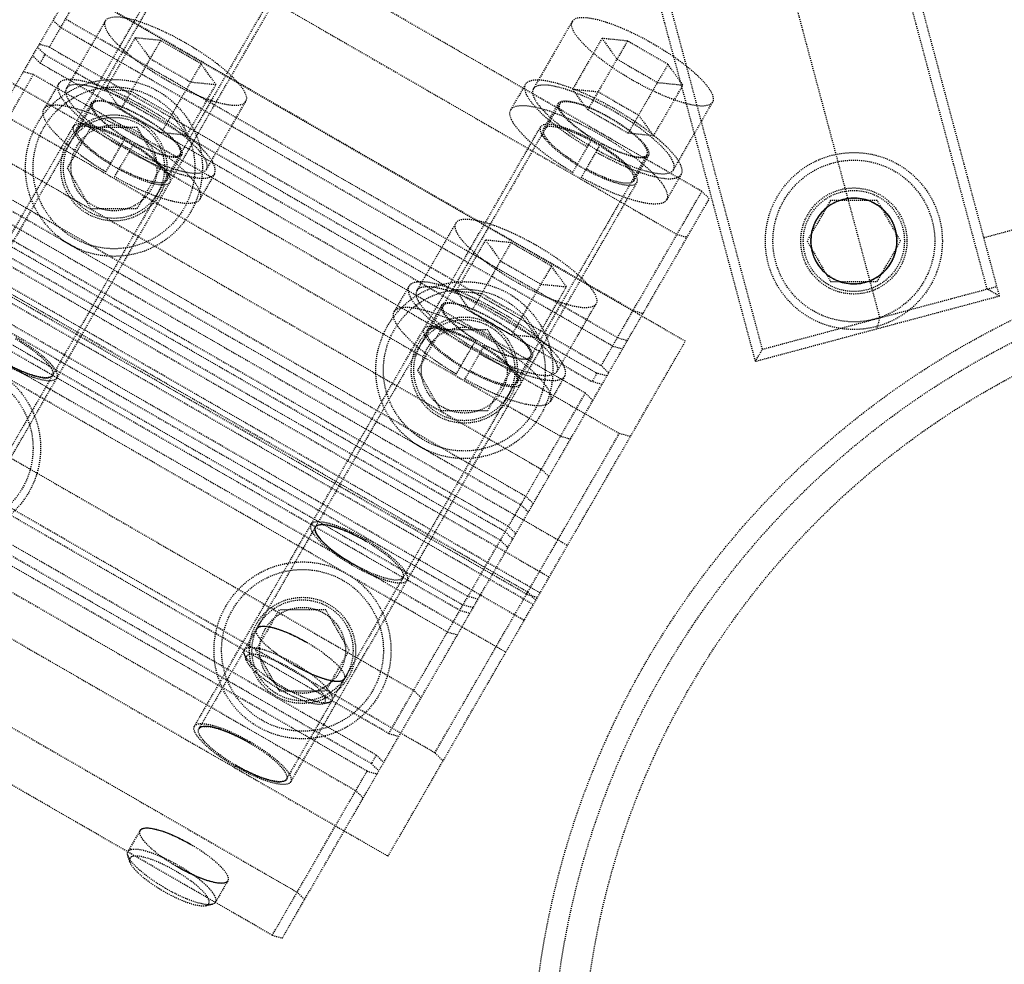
# Model space of a CAD drawing. Header units: millimetres. Extents: x -24622 to 2314, y -1603 to 2287.
# Tile 67 of 236: x -3150 to -3053, y 1707 to 1800. Entities that reach past the tile are written whole.
import ezdxf

# ---------------------------------------------------------------- set-up
doc = ezdxf.new("R2010")
doc.units = ezdxf.units.MM
doc.linetypes.add('HIDDEN', pattern=[0.2, 0.1, -0.1])
doc.layers.add('02___PRT_ALL_AXES', color=7, linetype='Continuous')
doc.layers.add('DEFAULT_2', color=8, linetype='HIDDEN')
doc.dimstyles.new('副本 22', dxfattribs={"dimtxt": 24, "dimasz": 12, "dimexe": 2.1, "dimexo": 2.7, "dimgap": 2, "dimtad": 0, "dimtxsty": 'Standard', "dimblk": 'OPEN30', "dimcen": 0, "dimclrd": 5, "dimclre": 3, "dimclrt": 256, "dimadec": 0, "dimazin": 2, "dimtm": 1e-09, "dimtfac": 0.6, "dimtofl": 0, "dimtmove": 0, "dimatfit": 3, "dimldrblk": 'OPEN30', "dimfxl": 0, "dimtolj": 1, "dimarcsym": 0})

# ---------------------------------------------------------------- blocks, each defined once
blk = doc.blocks.new('_Open30')
at = {"color": 0, "linetype": 'ByBlock', "lineweight": -2}
for p, q in [((-1, 0.2679), (0, 0)), ((0, 0), (-1, -0.2679)), ((0, 0), (-1, 0))]:
    blk.add_line(p, q, dxfattribs=at)
blk = doc.blocks.new('*D105')
at = {"color": 5, "linetype": 'ByBlock', "lineweight": -2}
blk.add_line((-3204.665, 1431.87), (-3197.633, 1441.594), dxfattribs=at)
at = {"layer": 'Defpoints', "color": 0, "linetype": 'ByBlock'}
for p in [(-2839.014, 1937.513), (-3190.602, 1451.318)]:
    blk.add_point(p, dxfattribs=at)
at = {"color": 5, "linetype": 'ByBlock', "lineweight": -2, "xscale": 12, "yscale": 12, "zscale": 12, "rotation": 54.12775650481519}
blk.add_blockref('_Open30', (-3190.602, 1451.318), dxfattribs=at)
at = {"linetype": 'ByBlock', "insert": (-3229.276, 1397.836), "char_height": 24, "attachment_point": 5, "rotation": 54.12776}
blk.add_mtext('\\A1;∅600', dxfattribs=at)

msp = doc.modelspace()

# ---------------------------------------------------------------- linework, layer by layer
at = {"color": 7, "linetype": 'Continuous'}
msp.add_arc((-3035.808, 1694.415), 279, 0, 180, dxfattribs=at)
for points, start_tangent, end_tangent in [([(-3068.99, 1782.648), (-3070.47, 1781.921), (-3071.568, 1780.673), (-3072.104, 1779.1), (-3071.995, 1777.443), (-3071.259, 1775.953), (-3070.009, 1774.859), (-3068.434, 1774.328), (-3066.79, 1774.438)], (-0.96297, -0.269608), (0.968667, 0.248364)), ([(-3066.79, 1774.438), (-3065.311, 1775.166), (-3064.213, 1776.413), (-3063.677, 1777.986), (-3063.785, 1779.644), (-3064.521, 1781.134), (-3065.772, 1782.227), (-3067.347, 1782.758), (-3068.99, 1782.648)], (0.96297, 0.269608), (-0.968667, -0.248364)), ([(-3152.092, 1766.632), (-3152.017, 1766.589), (-3150.48, 1765.803), (-3148.901, 1765.21), (-3147.74, 1765.013), (-3147.115, 1765.253)], (0.865124, -0.501557), (0.5, 0.866025)), ([(-3116.157, 1748.873), (-3116.232, 1748.917), (-3117.769, 1749.703), (-3119.348, 1750.296), (-3120.508, 1750.492), (-3121.134, 1750.253)], (-0.865124, 0.501557), (-0.5, -0.866025)), ([(-3121.134, 1750.253), (-3121.127, 1749.798), (-3120.7, 1749.132), (-3119.932, 1748.367), (-3118.764, 1747.464), (-3117.451, 1746.632)], (-0.5, -0.866025), (0.865124, -0.501557)), ([(-3126.929, 1740.215), (-3126.532, 1740.436), (-3125.742, 1740.4), (-3124.695, 1740.117), (-3123.33, 1739.557), (-3121.952, 1738.835)], (0.5, 0.866025), (0.866924, -0.498441)), ([(-3118.269, 1735.215), (-3118.667, 1734.993), (-3119.456, 1735.03), (-3120.503, 1735.313), (-3121.869, 1735.873), (-3123.246, 1736.594)], (-0.5, -0.866025), (-0.866924, 0.498441)), ([(-3127.674, 1728.925), (-3127.749, 1728.968), (-3129.287, 1729.754), (-3130.866, 1730.347), (-3132.026, 1730.544), (-3132.651, 1730.304)], (-0.865124, 0.501557), (-0.5, -0.866025)), ([(-3128.968, 1726.683), (-3128.893, 1726.64), (-3127.356, 1725.854), (-3125.777, 1725.261), (-3124.617, 1725.064), (-3123.991, 1725.304)], (0.865124, -0.501557), (0.5, 0.866025)), ([(-3138.447, 1720.266), (-3138.05, 1720.488), (-3137.26, 1720.451), (-3136.213, 1720.168), (-3134.847, 1719.608), (-3133.47, 1718.886)], (0.5, 0.866025), (0.866924, -0.498441)), ([(-3129.787, 1715.266), (-3130.184, 1715.044), (-3130.974, 1715.081), (-3132.021, 1715.364), (-3133.386, 1715.924), (-3134.764, 1716.645)], (-0.5, -0.866025), (-0.866924, 0.498441))]:
    msp.add_spline(points, degree=3, dxfattribs=dict(at, start_tangent=start_tangent, end_tangent=end_tangent))
at = {"layer": '02___PRT_ALL_AXES', "color": 7, "linetype": 'Continuous'}
for radius in [198, 195]:
    msp.add_circle((-3014.808, 1694.415), radius, dxfattribs=at)
at = {"layer": 'DEFAULT_2', "color": 8, "linetype": 'HIDDEN'}
for p, q in [((-3053.487, 1773.085), (-3069.534, 1832.973)), ((-3054.712, 1773.792), (-3070.241, 1831.748)), ((-3080.866, 1828.901), (-3065.337, 1770.945)), ((-3093.682, 1826.502), (-3077.635, 1766.615)), ((-3076.928, 1767.839), (-3092.457, 1825.795)), ((-3180.683, 1742.111), (-3138.471, 1815.224)), ((-3147.424, 1797.716), (-3137.475, 1814.948)), ((-3082.916, 1783.448), (-3137.475, 1814.948)), ((-3131.627, 1812.079), (-3167.292, 1750.304)), ((-3139.934, 1810.69), (-3085.375, 1779.19)), ((-3167.725, 1750.554), (-3133.509, 1809.819)), ((-3122.967, 1807.079), (-3158.632, 1745.304)), ((-3084.547, 1768.623), (-3149.499, 1806.123)), ((-3158.199, 1745.054), (-3123.982, 1804.319)), ((-3089.721, 1771.661), (-3144.281, 1803.161)), ((-3147.046, 1800.372), (-3146.309, 1799.648)), ((-3091.267, 1768.984), (-3145.826, 1800.484)), ((-3141.879, 1800.322), (-3145.742, 1793.63)), ((-3095.72, 1800.271), (-3099.584, 1793.579)), ((-3091.75, 1768.148), (-3146.309, 1799.648)), ((-3147.424, 1797.716), (-3148.42, 1797.992)), ((-3138.95, 1798.631), (-3141.848, 1793.612)), ((-3136.433, 1798.373), (-3140.366, 1791.561)), ((-3138.95, 1798.631), (-3137.468, 1796.58)), ((-3136.433, 1798.373), (-3138.95, 1798.631)), ((-3132.433, 1796.064), (-3136.433, 1798.373)), ((-3092.792, 1798.58), (-3095.69, 1793.561)), ((-3090.274, 1798.322), (-3094.207, 1791.51)), ((-3092.792, 1798.58), (-3091.31, 1796.529)), ((-3090.274, 1798.322), (-3092.792, 1798.58)), ((-3086.274, 1796.013), (-3090.274, 1798.322)), ((-3147.855, 1796.971), (-3148.591, 1797.695)), ((-3147.424, 1797.716), (-3092.865, 1766.216)), ((-3148.338, 1796.134), (-3149.074, 1796.859)), ((-3148.338, 1796.134), (-3147.855, 1796.971)), ((-3148.338, 1796.134), (-3093.778, 1764.634)), ((-3147.855, 1796.971), (-3093.295, 1765.471)), ((-3137.468, 1796.58), (-3133.468, 1794.271)), ((-3132.433, 1796.064), (-3136.366, 1789.252)), ((-3130.95, 1794.013), (-3132.433, 1796.064)), ((-3091.31, 1796.529), (-3087.31, 1794.22)), ((-3154.127, 1795.908), (-3091.08, 1759.508)), ((-3148.993, 1795), (-3149.988, 1795.276)), ((-3086.274, 1796.013), (-3090.207, 1789.2)), ((-3084.792, 1793.961), (-3086.274, 1796.013)), ((-3168.429, 1761.335), (-3148.993, 1795)), ((-3094.433, 1763.5), (-3148.993, 1795)), ((-3146.522, 1794.08), (-3147.971, 1791.57)), ((-3133.468, 1794.271), (-3130.95, 1794.013)), ((-3087.31, 1794.22), (-3084.792, 1793.961)), ((-3140.366, 1791.561), (-3141.848, 1793.612)), ((-3141.848, 1793.612), (-3139.331, 1793.354)), ((-3139.331, 1793.354), (-3135.331, 1791.045)), ((-3133.848, 1788.993), (-3130.95, 1794.013)), ((-3100.363, 1794.029), (-3101.812, 1791.519)), ((-3094.207, 1791.51), (-3095.69, 1793.561)), ((-3095.69, 1793.561), (-3093.172, 1793.303)), ((-3093.172, 1793.303), (-3089.172, 1790.994)), ((-3087.69, 1788.942), (-3084.792, 1793.961)), ((-3143.274, 1792.205), (-3144.723, 1789.695)), ((-3131.886, 1785.63), (-3128.022, 1792.322)), ((-3097.116, 1792.154), (-3098.565, 1789.644)), ((-3085.727, 1785.579), (-3081.864, 1792.271)), ((-3136.366, 1789.252), (-3140.366, 1791.561)), ((-3096.986, 1792.079), (-3132.651, 1730.304)), ((-3090.207, 1789.2), (-3094.207, 1791.51)), ((-3151.452, 1790.741), (-3096.892, 1759.241)), ((-3135.331, 1791.045), (-3133.848, 1788.993)), ((-3089.172, 1790.994), (-3087.69, 1788.942)), ((-3143.351, 1789.772), (-3145.66, 1785.772)), ((-3138.732, 1789.772), (-3143.351, 1789.772)), ((-3136.423, 1785.772), (-3138.732, 1789.772)), ((-3133.848, 1788.993), (-3136.366, 1789.252)), ((-3133.084, 1730.554), (-3098.868, 1789.819)), ((-3141.846, 1785.379), (-3139.91, 1788.731)), ((-3140.98, 1784.879), (-3139.044, 1788.231)), ((-3095.687, 1785.327), (-3093.752, 1788.68)), ((-3087.69, 1788.942), (-3090.207, 1789.2)), ((-3153.34, 1787.471), (-3098.78, 1755.971)), ((-3094.821, 1784.827), (-3092.886, 1788.18)), ((-3134.354, 1787.055), (-3135.803, 1784.545)), ((-3088.326, 1787.079), (-3123.991, 1725.304)), ((-3088.196, 1787.004), (-3089.644, 1784.494)), ((-3161.15, 1785.943), (-3096.198, 1748.443)), ((-3145.66, 1785.772), (-3143.351, 1781.772)), ((-3138.732, 1781.772), (-3136.423, 1785.772)), ((-3154.885, 1784.794), (-3100.325, 1753.294)), ((-3131.106, 1785.18), (-3132.555, 1782.67)), ((-3084.948, 1785.129), (-3086.397, 1782.619)), ((-3155.368, 1783.958), (-3100.808, 1752.458)), ((-3123.558, 1725.054), (-3089.341, 1784.319)), ((-3092.865, 1766.216), (-3082.916, 1783.448)), ((-3082.179, 1782.724), (-3082.916, 1783.448)), ((-3162.958, 1782.812), (-3098.006, 1745.312)), ((-3124.391, 1709.611), (-3082.179, 1782.724)), ((-3070.2, 1782.543), (-3072.509, 1778.543)), ((-3065.581, 1782.543), (-3070.2, 1782.543)), ((-3063.271, 1778.543), (-3065.581, 1782.543)), ((-3055.04, 1778.881), (-3039.585, 1783.022)), ((-3156.601, 1781.822), (-3102.041, 1750.322)), ((-3143.351, 1781.772), (-3138.732, 1781.772)), ((-3098.911, 1743.744), (-3163.863, 1781.244)), ((-3102.837, 1748.944), (-3157.396, 1780.444)), ((-3102.354, 1749.781), (-3156.913, 1781.281)), ((-3099.579, 1742.588), (-3164.531, 1780.088)), ((-3100.256, 1743.614), (-3163.303, 1780.014)), ((-3100.139, 1743.817), (-3163.185, 1780.217)), ((-3107.238, 1780.322), (-3111.101, 1773.63)), ((-3100.484, 1741.02), (-3165.436, 1778.52)), ((-3104.309, 1778.631), (-3107.207, 1773.612)), ((-3104.309, 1778.631), (-3102.827, 1776.58)), ((-3101.792, 1778.373), (-3104.309, 1778.631)), ((-3085.375, 1779.19), (-3084.379, 1778.914)), ((-3072.509, 1778.543), (-3070.2, 1774.543)), ((-3065.581, 1774.543), (-3063.271, 1778.543)), ((-3101.792, 1778.373), (-3105.725, 1771.561)), ((-3097.792, 1776.064), (-3101.792, 1778.373)), ((-3102.827, 1776.58), (-3098.827, 1774.271)), ((-3097.792, 1776.064), (-3101.725, 1769.252)), ((-3096.309, 1774.013), (-3097.792, 1776.064)), ((-3167.244, 1775.388), (-3102.292, 1737.888)), ((-3160.605, 1774.887), (-3106.045, 1743.387)), ((-3161.088, 1774.05), (-3106.528, 1742.55)), ((-3111.881, 1774.08), (-3113.33, 1771.57)), ((-3099.207, 1768.993), (-3096.309, 1774.013)), ((-3098.827, 1774.271), (-3096.309, 1774.013)), ((-3076.928, 1767.839), (-3053.746, 1774.051)), ((-3070.2, 1774.543), (-3065.581, 1774.543)), ((-3053.487, 1773.085), (-3054.712, 1773.792)), ((-3106.841, 1742.009), (-3161.401, 1773.509)), ((-3105.725, 1771.561), (-3107.207, 1773.612)), ((-3107.207, 1773.612), (-3104.69, 1773.354)), ((-3104.69, 1773.354), (-3100.69, 1771.045)), ((-3053.487, 1773.085), (-3077.635, 1766.615)), ((-3108.633, 1772.205), (-3110.082, 1769.695)), ((-3097.245, 1765.63), (-3093.381, 1772.322)), ((-3108.074, 1739.873), (-3162.633, 1771.373)), ((-3101.725, 1769.252), (-3105.725, 1771.561)), ((-3100.69, 1771.045), (-3099.207, 1768.993)), ((-3089.721, 1771.661), (-3088.726, 1771.385)), ((-3065.337, 1770.945), (-3065.636, 1769.83)), ((-3108.71, 1769.772), (-3111.019, 1765.772)), ((-3104.091, 1769.772), (-3108.71, 1769.772)), ((-3101.782, 1765.772), (-3104.091, 1769.772)), ((-3099.207, 1768.993), (-3101.725, 1769.252)), ((-3091.267, 1768.984), (-3090.271, 1768.708)), ((-3113.943, 1717.709), (-3084.547, 1768.623)), ((-3107.205, 1765.379), (-3105.269, 1768.731)), ((-3106.339, 1764.879), (-3104.403, 1768.231)), ((-3091.75, 1768.148), (-3090.754, 1767.872)), ((-3077.635, 1766.615), (-3076.928, 1767.839)), ((-3099.713, 1767.055), (-3101.162, 1764.545)), ((-3092.128, 1765.492), (-3092.865, 1766.216)), ((-3165.97, 1765.594), (-3111.411, 1734.094)), ((-3111.019, 1765.772), (-3108.71, 1761.772)), ((-3104.091, 1761.772), (-3101.782, 1765.772)), ((-3096.465, 1765.18), (-3097.914, 1762.67)), ((-3093.295, 1765.471), (-3093.778, 1764.634)), ((-3092.3, 1765.195), (-3093.295, 1765.471)), ((-3109.315, 1727.924), (-3172.362, 1764.324)), ((-3092.783, 1764.359), (-3093.778, 1764.634)), ((-3113.869, 1729.835), (-3094.433, 1763.5)), ((-3093.697, 1762.776), (-3094.433, 1763.5)), ((-3113.869, 1729.835), (-3168.429, 1761.335)), ((-3108.71, 1761.772), (-3104.091, 1761.772)), ((-3115.104, 1727.697), (-3169.664, 1759.197)), ((-3109.315, 1727.924), (-3091.08, 1759.508)), ((-3096.892, 1759.241), (-3095.897, 1758.965)), ((-3089.985, 1759.204), (-3091.08, 1759.508)), ((-3115.587, 1726.86), (-3170.147, 1758.36)), ((-3116.017, 1726.115), (-3170.577, 1757.615)), ((-3178.895, 1755.209), (-3113.943, 1717.709)), ((-3171.692, 1755.683), (-3117.133, 1724.183)), ((-3098.043, 1755.247), (-3098.78, 1755.971)), ((-3099.589, 1752.57), (-3100.325, 1753.294)), ((-3100.072, 1751.734), (-3100.808, 1752.458)), ((-3101.305, 1749.598), (-3102.041, 1750.322)), ((-3102.354, 1749.781), (-3101.617, 1749.057)), ((-3102.837, 1748.944), (-3102.1, 1748.22)), ((-3177.488, 1745.645), (-3122.928, 1714.145)), ((-3100.256, 1743.614), (-3099.161, 1743.31)), ((-3100.139, 1743.817), (-3099.329, 1743.021)), ((-3105.533, 1742.274), (-3106.528, 1742.55)), ((-3105.05, 1743.111), (-3106.045, 1743.387)), ((-3124.71, 1742.059), (-3127.019, 1738.059)), ((-3120.091, 1742.059), (-3124.71, 1742.059)), ((-3117.782, 1738.059), (-3120.091, 1742.059)), ((-3106.841, 1742.009), (-3105.846, 1741.733)), ((-3125.387, 1709.886), (-3179.946, 1741.386)), ((-3108.074, 1739.873), (-3107.078, 1739.598)), ((-3127.959, 1737.103), (-3128.152, 1737.732)), ((-3127.019, 1738.059), (-3124.71, 1734.059)), ((-3120.091, 1734.059), (-3117.782, 1738.059)), ((-3124.71, 1734.059), (-3120.091, 1734.059)), ((-3110.674, 1733.37), (-3111.411, 1734.094)), ((-3120.45, 1732.767), (-3119.808, 1732.915)), ((-3113.869, 1729.835), (-3112.874, 1729.559)), ((-3108.505, 1727.127), (-3109.315, 1727.924)), ((-3115.104, 1727.697), (-3115.587, 1726.86)), ((-3115.104, 1727.697), (-3114.367, 1726.973)), ((-3125.387, 1709.886), (-3116.017, 1726.115)), ((-3116.017, 1726.115), (-3115.022, 1725.839)), ((-3115.587, 1726.86), (-3114.85, 1726.136)), ((-3116.396, 1723.459), (-3117.133, 1724.183)), ((-3138.447, 1720.266), (-3139.654, 1718.175)), ((-3139.476, 1717.154), (-3139.669, 1717.783)), ((-3129.787, 1715.266), (-3130.994, 1713.175)), ((-3122.191, 1713.421), (-3122.928, 1714.145)), ((-3131.967, 1712.818), (-3131.326, 1712.966)), ((-3125.387, 1709.886), (-3124.391, 1709.611))]:
    msp.add_line(p, q, dxfattribs=at)
for centre, radius in [((-3141.042, 1785.772), 8.75), ((-3141.042, 1785.772), 8), ((-3141.042, 1785.772), 5.25), ((-3141.042, 1785.772), 5), ((-3141.042, 1785.772), 4.25), ((-3067.89, 1778.543), 8.75), ((-3067.89, 1778.543), 8), ((-3067.89, 1778.543), 5.25), ((-3067.89, 1778.543), 5), ((-3067.89, 1778.543), 4.25), ((-3014.808, 1694.415), 85), ((-3014.808, 1694.415), 83), ((-3106.401, 1765.772), 8.75), ((-3106.401, 1765.772), 8), ((-3014.808, 1694.415), 80), ((-3106.401, 1765.772), 5.25), ((-3106.401, 1765.772), 5), ((-3106.401, 1765.772), 4.25), ((-3157.041, 1758.059), 8.75), ((-3157.041, 1758.059), 8), ((-3122.4, 1738.059), 8.75), ((-3122.4, 1738.059), 8), ((-3122.4, 1738.059), 5.25), ((-3122.4, 1738.059), 5), ((-3122.4, 1738.059), 4.25)]:
    msp.add_circle(centre, radius, dxfattribs=at)
for centre, radius, start, end in [((-3014.808, 1694.415), 220, 0, 264.66203), ((-3014.808, 1694.415), 217.999, 348.72952, 180), ((-3014.808, 1694.415), 198, 0, 274.34475), ((-3014.808, 1694.415), 191.7, 61.19562, 58.80438), ((-3014.808, 1694.415), 190.5, 60.85939, 239.24807), ((-3014.808, 1694.415), 188, 8.13997, 111.86003), ((-3014.808, 1694.415), 190.5, 240.75193, 59.14061), ((-3014.808, 1694.415), 190, 128.38173, 231.61827), ((-3014.808, 1694.415), 188, 128.13997, 231.86003), ((-3124.422, 1814.558), 30.855, 239.0715, 240.9285), ((-3078.263, 1814.507), 30.855, 239.0715, 240.9285), ((-3130.389, 1804.222), 21.171, 238.64672, 241.35328), ((-3084.231, 1804.171), 21.171, 238.64672, 241.35328), ((-3014.808, 1694.415), 192.5, 154.46914, 265.53086), ((-3089.781, 1794.558), 30.855, 239.0715, 240.9285), ((-3095.748, 1784.222), 21.171, 238.64672, 241.35328)]:
    msp.add_arc(centre, radius, start, end, dxfattribs=at)
for points, start_tangent, end_tangent in [([(-3128.022, 1792.322), (-3128.946, 1791.94), (-3129.765, 1792), (-3130.784, 1792.226), (-3131.962, 1792.609), (-3133.256, 1793.135), (-3135.986, 1794.529), (-3138.558, 1796.196), (-3139.66, 1797.053), (-3140.581, 1797.882), (-3141.286, 1798.652), (-3141.747, 1799.331), (-3141.879, 1800.322)], (-0.5, -0.866025), (0.5, 0.866025)), ([(-3141.879, 1800.322), (-3140.955, 1800.704), (-3140.136, 1800.644), (-3139.117, 1800.418), (-3137.939, 1800.035), (-3136.645, 1799.509), (-3133.915, 1798.115), (-3131.343, 1796.448), (-3130.24, 1795.591), (-3129.32, 1794.762), (-3128.615, 1793.992), (-3128.153, 1793.313), (-3128.022, 1792.322)], (0.5, 0.866025), (-0.5, -0.866025)), ([(-3081.864, 1792.271), (-3082.787, 1791.889), (-3083.607, 1791.949), (-3084.625, 1792.175), (-3085.804, 1792.558), (-3087.097, 1793.083), (-3089.827, 1794.478), (-3092.4, 1796.145), (-3093.502, 1797.002), (-3094.423, 1797.831), (-3095.128, 1798.6), (-3095.589, 1799.28), (-3095.72, 1800.271)], (-0.5, -0.866025), (0.5, 0.866025)), ([(-3095.72, 1800.271), (-3094.796, 1800.653), (-3093.977, 1800.593), (-3092.959, 1800.367), (-3091.78, 1799.984), (-3090.487, 1799.458), (-3087.757, 1798.064), (-3085.184, 1796.397), (-3084.082, 1795.539), (-3083.161, 1794.71), (-3082.456, 1793.941), (-3081.995, 1793.262), (-3081.864, 1792.271)], (0.5, 0.866025), (-0.5, -0.866025)), ([(-3146.521, 1794.081), (-3146.402, 1793.028), (-3145.932, 1792.309), (-3145.207, 1791.494), (-3143.107, 1789.696), (-3140.397, 1787.888)], (-0.500654, -0.865647), (0.858653, -0.512558)), ([(-3131.106, 1785.181), (-3131.253, 1786.283), (-3131.767, 1787.039), (-3132.551, 1787.895), (-3133.575, 1788.817), (-3134.801, 1789.77), (-3137.662, 1791.625), (-3140.699, 1793.175), (-3142.137, 1793.76), (-3143.448, 1794.187), (-3144.581, 1794.438), (-3145.493, 1794.505), (-3146.521, 1794.081)], (0.499346, 0.866403), (-0.500654, -0.865647)), ([(-3084.948, 1785.13), (-3085.095, 1786.232), (-3085.608, 1786.988), (-3086.392, 1787.844), (-3087.417, 1788.766), (-3088.643, 1789.719), (-3091.504, 1791.573), (-3094.54, 1793.124), (-3095.979, 1793.709), (-3097.29, 1794.136), (-3098.423, 1794.387), (-3099.334, 1794.453), (-3100.363, 1794.029)], (0.499346, 0.866403), (-0.500654, -0.865647)), ([(-3145.742, 1793.63), (-3145.637, 1792.689), (-3145.218, 1792.046), (-3144.572, 1791.318), (-3142.7, 1789.71), (-3140.28, 1788.09)], (-0.5, -0.866025), (0.857809, -0.513969)), ([(-3131.886, 1785.63), (-3132.017, 1786.621), (-3132.478, 1787.3), (-3133.183, 1788.069), (-3134.104, 1788.899), (-3135.206, 1789.756), (-3137.779, 1791.423), (-3140.509, 1792.817), (-3141.802, 1793.343), (-3142.981, 1793.726), (-3143.999, 1793.952), (-3144.819, 1794.012), (-3145.742, 1793.63)], (0.5, 0.866025), (-0.5, -0.866025)), ([(-3100.363, 1794.029), (-3100.243, 1792.977), (-3099.773, 1792.258), (-3099.049, 1791.443), (-3096.948, 1789.645), (-3094.239, 1787.837)], (-0.500654, -0.865647), (0.858653, -0.512558)), ([(-3099.584, 1793.579), (-3099.478, 1792.637), (-3099.06, 1791.995), (-3098.414, 1791.266), (-3096.541, 1789.659), (-3094.122, 1788.039)], (-0.5, -0.866025), (0.857809, -0.513969)), ([(-3085.727, 1785.579), (-3085.859, 1786.569), (-3086.32, 1787.249), (-3087.025, 1788.018), (-3087.946, 1788.847), (-3089.048, 1789.705), (-3091.62, 1791.372), (-3094.35, 1792.766), (-3095.644, 1793.292), (-3096.822, 1793.675), (-3097.841, 1793.901), (-3098.66, 1793.96), (-3099.584, 1793.579)], (0.5, 0.866025), (-0.5, -0.866025)), ([(-3139.91, 1788.731), (-3141.412, 1789.754), (-3142.564, 1790.761), (-3142.959, 1791.215), (-3143.214, 1791.616), (-3143.274, 1792.204)], (-0.85313, 0.521699), (0.499074, 0.866559)), ([(-3143.274, 1792.204), (-3142.681, 1792.451), (-3142.153, 1792.412), (-3141.498, 1792.267), (-3140.739, 1792.021), (-3139.906, 1791.682), (-3138.148, 1790.784), (-3136.491, 1789.71), (-3135.781, 1789.158), (-3135.188, 1788.625), (-3134.735, 1788.129), (-3134.438, 1787.692), (-3134.354, 1787.054)], (0.499074, 0.866559), (-0.500925, -0.86549)), ([(-3143.144, 1792.13), (-3143.062, 1791.511), (-3142.774, 1791.086), (-3142.333, 1790.605), (-3141.758, 1790.087), (-3141.069, 1789.551), (-3139.461, 1788.509)], (-0.500001, -0.866025), (0.866025, -0.5)), ([(-3138.167, 1790.751), (-3139.874, 1791.622), (-3140.682, 1791.951), (-3141.418, 1792.19), (-3142.055, 1792.331), (-3142.567, 1792.368), (-3143.144, 1792.13)], (-0.866025, 0.5), (-0.500001, -0.866025)), ([(-3093.752, 1788.68), (-3095.253, 1789.703), (-3096.406, 1790.709), (-3096.801, 1791.164), (-3097.056, 1791.564), (-3097.116, 1792.153)], (-0.85313, 0.521699), (0.499074, 0.866559)), ([(-3097.116, 1792.153), (-3096.522, 1792.399), (-3095.995, 1792.361), (-3095.339, 1792.216), (-3094.58, 1791.969), (-3093.747, 1791.631), (-3091.989, 1790.733), (-3090.333, 1789.659), (-3089.623, 1789.107), (-3089.03, 1788.573), (-3088.576, 1788.078), (-3088.28, 1787.641), (-3088.196, 1787.003)], (0.499074, 0.866559), (-0.500925, -0.86549)), ([(-3092.009, 1790.699), (-3093.715, 1791.571), (-3094.523, 1791.899), (-3095.26, 1792.139), (-3095.896, 1792.28), (-3096.408, 1792.317), (-3096.986, 1792.079)], (-0.866025, 0.5), (-0.500001, -0.866025)), ([(-3141.846, 1785.379), (-3144.556, 1787.186), (-3146.656, 1788.985), (-3147.381, 1789.8), (-3147.851, 1790.519), (-3147.97, 1791.571)], (-0.858653, 0.512558), (0.50066, 0.865644)), ([(-3147.97, 1791.571), (-3146.942, 1791.995), (-3146.03, 1791.928), (-3144.897, 1791.677), (-3143.586, 1791.251), (-3142.148, 1790.666), (-3139.111, 1789.115), (-3136.25, 1787.261), (-3135.024, 1786.307), (-3133.999, 1785.385), (-3133.216, 1784.53), (-3132.702, 1783.774), (-3132.555, 1782.671)], (0.50066, 0.865644), (-0.49934, -0.866406)), ([(-3095.687, 1785.327), (-3098.397, 1787.135), (-3100.497, 1788.933), (-3101.222, 1789.748), (-3101.692, 1790.467), (-3101.811, 1791.52)], (-0.858653, 0.512558), (0.50066, 0.865644)), ([(-3101.811, 1791.52), (-3100.783, 1791.944), (-3099.872, 1791.877), (-3098.739, 1791.626), (-3097.428, 1791.2), (-3095.989, 1790.615), (-3092.953, 1789.064), (-3090.092, 1787.21), (-3088.866, 1786.256), (-3087.841, 1785.334), (-3087.057, 1784.479), (-3086.543, 1783.722), (-3086.397, 1782.62)], (0.50066, 0.865644), (-0.49934, -0.866406)), ([(-3096.986, 1792.079), (-3096.904, 1791.459), (-3096.615, 1791.035), (-3096.175, 1790.554), (-3095.599, 1790.036), (-3094.911, 1789.5), (-3093.303, 1788.458)], (-0.500001, -0.866025), (0.866025, -0.5)), ([(-3134.484, 1787.13), (-3134.566, 1787.749), (-3134.854, 1788.174), (-3135.295, 1788.655), (-3135.87, 1789.173), (-3136.559, 1789.708), (-3138.167, 1790.751)], (0.500001, 0.866025), (-0.866025, 0.5)), ([(-3088.326, 1787.079), (-3088.408, 1787.698), (-3088.696, 1788.123), (-3089.136, 1788.603), (-3089.712, 1789.121), (-3090.401, 1789.657), (-3092.009, 1790.699)], (0.500001, 0.866025), (-0.866025, 0.5)), ([(-3145.026, 1789.87), (-3144.961, 1789.238), (-3144.686, 1788.808), (-3144.261, 1788.32), (-3143.019, 1787.24), (-3141.405, 1786.143)], (-0.5, -0.866025), (0.853974, -0.520316)), ([(-3135.5, 1784.37), (-3135.59, 1785.051), (-3135.907, 1785.519), (-3136.392, 1786.047), (-3137.025, 1786.618), (-3137.783, 1787.207), (-3139.551, 1788.353), (-3141.428, 1789.312), (-3142.317, 1789.673), (-3143.128, 1789.936), (-3143.828, 1790.092), (-3144.391, 1790.133), (-3145.026, 1789.87)], (0.5, 0.866025), (-0.5, -0.866025)), ([(-3141.359, 1786.221), (-3142.86, 1787.245), (-3144.013, 1788.251), (-3144.408, 1788.705), (-3144.663, 1789.106), (-3144.723, 1789.695)], (-0.85313, 0.521699), (0.499078, 0.866557)), ([(-3144.723, 1789.695), (-3144.129, 1789.941), (-3143.602, 1789.903), (-3142.946, 1789.758), (-3142.188, 1789.511), (-3141.355, 1789.172), (-3139.597, 1788.275), (-3137.94, 1787.201), (-3137.23, 1786.649), (-3136.637, 1786.115), (-3136.184, 1785.62), (-3135.887, 1785.182), (-3135.803, 1784.545)], (0.499078, 0.866557), (-0.500923, -0.865492)), ([(-3098.868, 1789.819), (-3098.803, 1789.187), (-3098.528, 1788.757), (-3098.102, 1788.269), (-3096.861, 1787.188), (-3095.246, 1786.091)], (-0.5, -0.866025), (0.853974, -0.520316)), ([(-3089.341, 1784.319), (-3089.432, 1785), (-3089.749, 1785.468), (-3090.233, 1785.996), (-3090.867, 1786.566), (-3091.624, 1787.156), (-3093.393, 1788.302), (-3095.27, 1789.26), (-3096.159, 1789.622), (-3096.969, 1789.885), (-3097.669, 1790.041), (-3098.233, 1790.082), (-3098.868, 1789.819)], (0.5, 0.866025), (-0.5, -0.866025)), ([(-3095.201, 1786.17), (-3096.702, 1787.193), (-3097.855, 1788.2), (-3098.25, 1788.654), (-3098.505, 1789.055), (-3098.565, 1789.643)], (-0.85313, 0.521699), (0.499078, 0.866557)), ([(-3098.565, 1789.643), (-3097.971, 1789.89), (-3097.444, 1789.852), (-3096.788, 1789.706), (-3096.029, 1789.46), (-3095.196, 1789.121), (-3093.438, 1788.223), (-3091.782, 1787.15), (-3091.072, 1786.598), (-3090.479, 1786.064), (-3090.025, 1785.569), (-3089.729, 1785.131), (-3089.645, 1784.493)], (0.499078, 0.866557), (-0.500923, -0.865492)), ([(-3139.461, 1788.509), (-3137.755, 1787.638), (-3136.946, 1787.309), (-3136.21, 1787.07), (-3135.573, 1786.929), (-3135.061, 1786.891), (-3134.484, 1787.13)], (0.866025, -0.5), (0.500001, 0.866025)), ([(-3134.354, 1787.054), (-3134.894, 1786.812), (-3135.369, 1786.832), (-3135.96, 1786.947), (-3137.408, 1787.443), (-3139.044, 1788.231)], (-0.500925, -0.86549), (-0.878369, 0.477983)), ([(-3093.303, 1788.458), (-3091.596, 1787.586), (-3090.788, 1787.258), (-3090.051, 1787.019), (-3089.415, 1786.877), (-3088.903, 1786.84), (-3088.326, 1787.079)], (0.866025, -0.5), (0.500001, 0.866025)), ([(-3139.531, 1787.388), (-3136.611, 1785.945), (-3134.003, 1785.026), (-3132.935, 1784.805), (-3132.077, 1784.758), (-3131.106, 1785.181)], (0.873215, -0.487336), (0.499346, 0.866403)), ([(-3139.414, 1787.59), (-3136.802, 1786.305), (-3134.473, 1785.487), (-3133.52, 1785.292), (-3132.754, 1785.251), (-3131.886, 1785.63)], (0.874015, -0.4859), (0.5, 0.866025)), ([(-3093.373, 1787.337), (-3090.452, 1785.894), (-3087.845, 1784.974), (-3086.776, 1784.754), (-3085.919, 1784.707), (-3084.948, 1785.13)], (0.873215, -0.487336), (0.499346, 0.866403)), ([(-3093.256, 1787.539), (-3090.644, 1786.254), (-3088.315, 1785.436), (-3087.361, 1785.241), (-3086.595, 1785.199), (-3085.727, 1785.579)], (0.874015, -0.4859), (0.5, 0.866025)), ([(-3088.196, 1787.003), (-3088.736, 1786.761), (-3089.211, 1786.781), (-3089.801, 1786.896), (-3091.249, 1787.391), (-3092.886, 1788.18)], (-0.500925, -0.86549), (-0.878369, 0.477983)), ([(-3140.539, 1785.643), (-3138.782, 1784.793), (-3137.225, 1784.258), (-3136.59, 1784.133), (-3136.079, 1784.111), (-3135.5, 1784.37)], (0.877594, -0.479405), (0.5, 0.866025)), ([(-3135.803, 1784.545), (-3136.343, 1784.302), (-3136.818, 1784.323), (-3137.409, 1784.438), (-3138.857, 1784.933), (-3140.493, 1785.721)], (-0.500923, -0.865492), (-0.878369, 0.477983)), ([(-3094.38, 1785.591), (-3092.623, 1784.742), (-3091.067, 1784.207), (-3090.431, 1784.082), (-3089.921, 1784.059), (-3089.341, 1784.319)], (0.877594, -0.479405), (0.5, 0.866025)), ([(-3089.645, 1784.493), (-3090.185, 1784.251), (-3090.659, 1784.272), (-3091.25, 1784.387), (-3092.698, 1784.882), (-3094.335, 1785.67)], (-0.500923, -0.865492), (-0.878369, 0.477983)), ([(-3132.555, 1782.671), (-3133.526, 1782.248), (-3134.384, 1782.296), (-3135.452, 1782.516), (-3138.059, 1783.436), (-3140.98, 1784.879)], (-0.49934, -0.866406), (-0.873215, 0.487336)), ([(-3086.397, 1782.62), (-3087.368, 1782.197), (-3088.225, 1782.245), (-3089.294, 1782.465), (-3091.901, 1783.385), (-3094.821, 1784.827)], (-0.49934, -0.866406), (-0.873215, 0.487336)), ([(-3107.238, 1780.322), (-3106.314, 1780.704), (-3105.495, 1780.644), (-3104.476, 1780.418), (-3103.298, 1780.035), (-3102.004, 1779.509), (-3099.274, 1778.115), (-3096.702, 1776.448), (-3095.599, 1775.591), (-3094.679, 1774.762), (-3093.974, 1773.992), (-3093.512, 1773.313), (-3093.381, 1772.322)], (0.5, 0.866025), (-0.5, -0.866025)), ([(-3093.381, 1772.322), (-3094.305, 1771.94), (-3095.124, 1772), (-3096.143, 1772.226), (-3097.321, 1772.609), (-3098.615, 1773.135), (-3101.345, 1774.529), (-3103.917, 1776.196), (-3105.019, 1777.053), (-3105.94, 1777.882), (-3106.645, 1778.652), (-3107.106, 1779.331), (-3107.238, 1780.322)], (-0.5, -0.866025), (0.5, 0.866025)), ([(-3111.88, 1774.081), (-3111.761, 1773.028), (-3111.291, 1772.309), (-3110.566, 1771.494), (-3108.466, 1769.696), (-3105.756, 1767.888)], (-0.500654, -0.865647), (0.858653, -0.512558)), ([(-3096.465, 1765.181), (-3096.612, 1766.283), (-3097.126, 1767.039), (-3097.91, 1767.895), (-3098.934, 1768.817), (-3100.16, 1769.77), (-3103.021, 1771.625), (-3106.058, 1773.175), (-3107.496, 1773.76), (-3108.807, 1774.187), (-3109.94, 1774.438), (-3110.852, 1774.505), (-3111.88, 1774.081)], (0.499346, 0.866403), (-0.500654, -0.865647)), ([(-3111.101, 1773.63), (-3110.996, 1772.689), (-3110.577, 1772.046), (-3109.931, 1771.318), (-3108.059, 1769.71), (-3105.639, 1768.09)], (-0.5, -0.866025), (0.857809, -0.513969)), ([(-3097.245, 1765.63), (-3097.376, 1766.621), (-3097.837, 1767.3), (-3098.542, 1768.069), (-3099.463, 1768.899), (-3100.565, 1769.756), (-3103.138, 1771.423), (-3105.868, 1772.817), (-3107.161, 1773.343), (-3108.34, 1773.726), (-3109.358, 1773.952), (-3110.178, 1774.012), (-3111.101, 1773.63)], (0.5, 0.866025), (-0.5, -0.866025)), ([(-3113.329, 1771.571), (-3112.301, 1771.995), (-3111.389, 1771.928), (-3110.256, 1771.677), (-3108.945, 1771.251), (-3107.507, 1770.666), (-3104.47, 1769.115), (-3101.609, 1767.261), (-3100.383, 1766.307), (-3099.358, 1765.385), (-3098.575, 1764.53), (-3098.061, 1763.774), (-3097.914, 1762.671)], (0.50066, 0.865644), (-0.49934, -0.866406)), ([(-3105.269, 1768.731), (-3106.771, 1769.754), (-3107.923, 1770.761), (-3108.318, 1771.215), (-3108.573, 1771.616), (-3108.633, 1772.204)], (-0.85313, 0.521699), (0.499074, 0.866559)), ([(-3108.633, 1772.204), (-3108.04, 1772.451), (-3107.512, 1772.412), (-3106.857, 1772.267), (-3106.098, 1772.021), (-3105.265, 1771.682), (-3103.507, 1770.784), (-3101.85, 1769.71), (-3101.14, 1769.158), (-3100.547, 1768.625), (-3100.094, 1768.129), (-3099.797, 1767.692), (-3099.713, 1767.054)], (0.499074, 0.866559), (-0.500925, -0.86549)), ([(-3108.503, 1772.13), (-3108.421, 1771.511), (-3108.133, 1771.086), (-3107.692, 1770.605), (-3107.117, 1770.087), (-3106.428, 1769.551), (-3104.82, 1768.509)], (-0.500001, -0.866025), (0.866025, -0.5)), ([(-3103.526, 1770.751), (-3105.233, 1771.622), (-3106.041, 1771.951), (-3106.777, 1772.19), (-3107.414, 1772.331), (-3107.926, 1772.368), (-3108.503, 1772.13)], (-0.866025, 0.5), (-0.500001, -0.866025)), ([(-3107.205, 1765.379), (-3109.915, 1767.186), (-3112.015, 1768.985), (-3112.74, 1769.8), (-3113.21, 1770.519), (-3113.329, 1771.571)], (-0.858653, 0.512558), (0.50066, 0.865644)), ([(-3099.843, 1767.13), (-3099.925, 1767.749), (-3100.213, 1768.174), (-3100.654, 1768.655), (-3101.229, 1769.173), (-3101.918, 1769.708), (-3103.526, 1770.751)], (0.500001, 0.866025), (-0.866025, 0.5)), ([(-3106.764, 1766.143), (-3108.378, 1767.24), (-3109.619, 1768.32), (-3110.045, 1768.808), (-3110.32, 1769.238), (-3110.385, 1769.87)], (-0.853974, 0.520316), (0.5, 0.866025)), ([(-3110.385, 1769.87), (-3109.75, 1770.133), (-3109.187, 1770.092), (-3108.487, 1769.936), (-3107.676, 1769.673), (-3106.787, 1769.312), (-3104.91, 1768.353), (-3103.142, 1767.207), (-3102.384, 1766.618), (-3101.751, 1766.047), (-3101.266, 1765.519), (-3100.949, 1765.051), (-3100.859, 1764.37)], (0.5, 0.866025), (-0.5, -0.866025)), ([(-3110.082, 1769.695), (-3109.488, 1769.941), (-3108.961, 1769.903), (-3108.305, 1769.758), (-3107.547, 1769.511), (-3106.714, 1769.172), (-3104.956, 1768.275), (-3103.299, 1767.201), (-3102.589, 1766.649), (-3101.996, 1766.115), (-3101.543, 1765.62), (-3101.246, 1765.182), (-3101.162, 1764.545)], (0.499078, 0.866557), (-0.500923, -0.865492)), ([(-3150.798, 1768.874), (-3149.19, 1767.831), (-3148.501, 1767.296), (-3147.926, 1766.778), (-3147.485, 1766.297), (-3147.197, 1765.872), (-3147.115, 1765.253)], (0.866025, -0.5), (-0.5, -0.866025)), ([(-3146.682, 1765.003), (-3146.772, 1765.684), (-3147.089, 1766.151), (-3147.574, 1766.68), (-3148.207, 1767.25), (-3148.964, 1767.839), (-3150.733, 1768.986)], (0.500009, 0.86602), (-0.866025, 0.5)), ([(-3106.718, 1766.221), (-3108.219, 1767.245), (-3109.372, 1768.251), (-3109.767, 1768.705), (-3110.022, 1769.106), (-3110.082, 1769.695)], (-0.85313, 0.521699), (0.499078, 0.866557)), ([(-3104.82, 1768.509), (-3103.114, 1767.638), (-3102.305, 1767.309), (-3101.569, 1767.07), (-3100.932, 1766.929), (-3100.42, 1766.891), (-3099.843, 1767.13)], (0.866025, -0.5), (0.500001, 0.866025)), ([(-3099.713, 1767.054), (-3100.253, 1766.812), (-3100.728, 1766.832), (-3101.319, 1766.947), (-3102.767, 1767.443), (-3104.403, 1768.231)], (-0.500925, -0.86549), (-0.878369, 0.477983)), ([(-3104.89, 1767.388), (-3101.969, 1765.945), (-3099.362, 1765.026), (-3098.294, 1764.805), (-3097.436, 1764.758), (-3096.465, 1765.181)], (0.873215, -0.487336), (0.499346, 0.866403)), ([(-3104.773, 1767.59), (-3102.161, 1766.305), (-3099.832, 1765.487), (-3098.879, 1765.292), (-3098.113, 1765.251), (-3097.245, 1765.63)], (0.874015, -0.4859), (0.5, 0.866025)), ([(-3152.157, 1766.52), (-3150.279, 1765.561), (-3149.39, 1765.2), (-3148.58, 1764.937), (-3147.88, 1764.781), (-3147.317, 1764.741), (-3146.682, 1765.003)], (0.866025, -0.5), (0.500009, 0.86602)), ([(-3147.115, 1765.253), (-3147.692, 1765.014), (-3148.204, 1765.052), (-3148.841, 1765.193), (-3149.577, 1765.432), (-3150.385, 1765.761), (-3152.092, 1766.632)], (-0.5, -0.866025), (-0.866025, 0.5)), ([(-3097.914, 1762.671), (-3098.885, 1762.248), (-3099.743, 1762.296), (-3100.811, 1762.516), (-3103.418, 1763.436), (-3106.339, 1764.879)], (-0.49934, -0.866406), (-0.873215, 0.487336)), ([(-3100.859, 1764.37), (-3101.438, 1764.111), (-3101.949, 1764.133), (-3102.584, 1764.258), (-3104.14, 1764.793), (-3105.898, 1765.643)], (-0.5, -0.866025), (-0.877594, 0.479405)), ([(-3101.162, 1764.545), (-3101.702, 1764.302), (-3102.177, 1764.323), (-3102.768, 1764.438), (-3104.216, 1764.933), (-3105.852, 1765.721)], (-0.500923, -0.865492), (-0.878369, 0.477983)), ([(-3121.567, 1750.503), (-3121.477, 1749.822), (-3121.16, 1749.354), (-3120.675, 1748.826), (-3120.042, 1748.256), (-3119.284, 1747.666), (-3117.516, 1746.52)], (-0.500009, -0.86602), (0.866025, -0.5)), ([(-3116.092, 1748.986), (-3117.969, 1749.944), (-3118.858, 1750.306), (-3119.668, 1750.569), (-3120.369, 1750.724), (-3120.932, 1750.765), (-3121.567, 1750.503)], (-0.866025, 0.5), (-0.500009, -0.86602)), ([(-3121.134, 1750.253), (-3120.557, 1750.491), (-3120.045, 1750.454), (-3119.408, 1750.313), (-3118.672, 1750.074), (-3117.863, 1749.745), (-3116.157, 1748.874)], (0.5, 0.866025), (0.866025, -0.5)), ([(-3117.451, 1746.632), (-3119.059, 1747.674), (-3119.748, 1748.21), (-3120.323, 1748.728), (-3120.764, 1749.209), (-3121.052, 1749.634), (-3121.134, 1750.253)], (-0.866025, 0.5), (0.5, 0.866025)), ([(-3116.157, 1748.874), (-3114.549, 1747.831), (-3113.86, 1747.296), (-3113.285, 1746.778), (-3112.844, 1746.297), (-3112.556, 1745.872), (-3112.474, 1745.253)], (0.866025, -0.5), (-0.5, -0.866025)), ([(-3112.041, 1745.003), (-3112.131, 1745.684), (-3112.448, 1746.151), (-3112.933, 1746.68), (-3113.566, 1747.25), (-3114.323, 1747.839), (-3116.092, 1748.986)], (0.500009, 0.86602), (-0.866025, 0.5)), ([(-3117.516, 1746.52), (-3115.638, 1745.561), (-3114.749, 1745.2), (-3113.939, 1744.937), (-3113.239, 1744.781), (-3112.676, 1744.741), (-3112.041, 1745.003)], (0.866025, -0.5), (0.500009, 0.86602)), ([(-3112.474, 1745.253), (-3113.051, 1745.014), (-3113.563, 1745.052), (-3114.2, 1745.193), (-3114.936, 1745.432), (-3115.744, 1745.761), (-3117.451, 1746.632)], (-0.5, -0.866025), (-0.866025, 0.5)), ([(-3123.246, 1736.594), (-3124.854, 1737.636), (-3125.543, 1738.172), (-3126.119, 1738.69), (-3126.559, 1739.171), (-3126.847, 1739.595), (-3126.929, 1740.215)], (-0.866025, 0.5), (0.5, 0.866025)), ([(-3126.929, 1740.215), (-3126.352, 1740.453), (-3125.84, 1740.416), (-3125.204, 1740.275), (-3124.467, 1740.035), (-3123.659, 1739.707), (-3121.952, 1738.835)], (0.5, 0.866025), (0.866025, -0.5)), ([(-3121.952, 1738.835), (-3120.344, 1737.793), (-3119.656, 1737.257), (-3119.08, 1736.739), (-3118.64, 1736.259), (-3118.351, 1735.834), (-3118.269, 1735.215)], (0.866025, -0.5), (-0.5, -0.866025)), ([(-3128.152, 1737.732), (-3128.178, 1737.845), (-3128.137, 1738.123)], (-0.293886, 0.95584), (0.5, 0.866025)), ([(-3124.454, 1734.503), (-3125.802, 1735.359), (-3126.942, 1736.244), (-3127.753, 1737.063), (-3128.152, 1737.732)], (-0.866025, 0.5), (-0.293886, 0.95584)), ([(-3128.137, 1738.123), (-3127.56, 1738.362), (-3127.048, 1738.325), (-3126.411, 1738.183), (-3125.675, 1737.944), (-3124.866, 1737.616), (-3123.16, 1736.744)], (0.5, 0.866025), (0.866025, -0.5)), ([(-3123.466, 1736.214), (-3124.37, 1736.7), (-3124.819, 1736.916), (-3125.258, 1737.108), (-3126.455, 1737.526), (-3127.369, 1737.671), (-3127.684, 1737.634), (-3127.891, 1737.524), (-3127.984, 1737.346), (-3127.959, 1737.104)], (-0.866025, 0.5), (0.292722, -0.956198)), ([(-3127.959, 1737.104), (-3127.601, 1736.502), (-3126.871, 1735.764), (-3125.844, 1734.968), (-3124.631, 1734.196)], (0.292722, -0.956198), (0.866025, -0.5)), ([(-3119.477, 1733.123), (-3119.559, 1733.743), (-3119.847, 1734.167), (-3120.287, 1734.648), (-3120.863, 1735.166), (-3121.552, 1735.702), (-3123.16, 1736.744)], (0.500027, 0.86601), (-0.866025, 0.5)), ([(-3120.449, 1732.767), (-3120.178, 1732.916), (-3120.119, 1733.037), (-3120.111, 1733.186), (-3120.198, 1733.459), (-3120.399, 1733.784), (-3121.117, 1734.55), (-3122.181, 1735.393), (-3123.466, 1736.214)], (0.974453, 0.224591), (-0.866025, 0.5)), ([(-3118.269, 1735.215), (-3118.847, 1734.976), (-3119.359, 1735.013), (-3119.995, 1735.155), (-3120.731, 1735.394), (-3121.54, 1735.722), (-3123.246, 1736.594)], (-0.5, -0.866025), (-0.866025, 0.5)), ([(-3124.631, 1734.196), (-3123.356, 1733.531), (-3122.153, 1733.04), (-3121.149, 1732.777), (-3120.449, 1732.767)], (0.866025, -0.5), (0.974453, 0.224591)), ([(-3124.454, 1734.503), (-3123.038, 1733.763), (-3121.702, 1733.218), (-3120.587, 1732.925), (-3119.808, 1732.915)], (0.866025, -0.5), (0.974691, 0.223555)), ([(-3119.808, 1732.915), (-3119.697, 1732.949), (-3119.477, 1733.123)], (0.974691, 0.223555), (0.500027, 0.86601)), ([(-3133.084, 1730.554), (-3132.449, 1730.816), (-3131.886, 1730.775), (-3131.186, 1730.62), (-3130.376, 1730.357), (-3129.487, 1729.995), (-3127.609, 1729.037)], (0.499991, 0.866031), (0.866025, -0.5)), ([(-3129.033, 1726.571), (-3130.802, 1727.718), (-3131.559, 1728.307), (-3132.192, 1728.877), (-3132.677, 1729.406), (-3132.994, 1729.873), (-3133.084, 1730.554)], (-0.866025, 0.5), (0.499991, 0.866031)), ([(-3128.968, 1726.683), (-3130.576, 1727.725), (-3131.265, 1728.261), (-3131.84, 1728.779), (-3132.281, 1729.26), (-3132.569, 1729.685), (-3132.651, 1730.304)], (-0.866025, 0.5), (0.5, 0.866025)), ([(-3132.651, 1730.304), (-3132.074, 1730.543), (-3131.562, 1730.505), (-3130.925, 1730.364), (-3130.189, 1730.125), (-3129.381, 1729.796), (-3127.674, 1728.925)], (0.5, 0.866025), (0.866025, -0.5)), ([(-3127.674, 1728.925), (-3126.066, 1727.883), (-3125.377, 1727.347), (-3124.802, 1726.829), (-3124.361, 1726.348), (-3124.073, 1725.923), (-3123.991, 1725.304)], (0.866025, -0.5), (-0.5, -0.866025)), ([(-3127.609, 1729.037), (-3125.841, 1727.891), (-3125.083, 1727.301), (-3124.45, 1726.731), (-3123.965, 1726.202), (-3123.648, 1725.735), (-3123.558, 1725.054)], (0.866025, -0.5), (-0.499991, -0.866031)), ([(-3123.558, 1725.054), (-3124.193, 1724.792), (-3124.756, 1724.833), (-3125.457, 1724.988), (-3126.267, 1725.251), (-3127.156, 1725.613), (-3129.033, 1726.571)], (-0.499991, -0.866031), (-0.866025, 0.5)), ([(-3123.991, 1725.304), (-3124.568, 1725.066), (-3125.08, 1725.103), (-3125.717, 1725.244), (-3126.453, 1725.483), (-3127.262, 1725.812), (-3128.968, 1726.683)], (-0.5, -0.866025), (-0.866025, 0.5)), ([(-3134.764, 1716.645), (-3136.372, 1717.687), (-3137.061, 1718.223), (-3137.636, 1718.741), (-3138.077, 1719.222), (-3138.365, 1719.647), (-3138.447, 1720.266)], (-0.866025, 0.5), (0.5, 0.866025)), ([(-3138.447, 1720.266), (-3137.87, 1720.504), (-3137.358, 1720.467), (-3136.721, 1720.326), (-3135.985, 1720.087), (-3135.176, 1719.758), (-3133.47, 1718.887)], (0.5, 0.866025), (0.866025, -0.5)), ([(-3139.669, 1717.783), (-3139.696, 1717.897), (-3139.654, 1718.174)], (-0.293886, 0.95584), (0.5, 0.866025)), ([(-3139.654, 1718.174), (-3139.077, 1718.413), (-3138.565, 1718.376), (-3137.928, 1718.235), (-3137.192, 1717.995), (-3136.384, 1717.667), (-3134.677, 1716.795)], (0.5, 0.866025), (0.866025, -0.5)), ([(-3133.47, 1718.887), (-3131.862, 1717.844), (-3131.173, 1717.309), (-3130.598, 1716.791), (-3130.157, 1716.31), (-3129.869, 1715.885), (-3129.787, 1715.266)], (0.866025, -0.5), (-0.5, -0.866025)), ([(-3135.971, 1714.554), (-3137.319, 1715.41), (-3138.459, 1716.295), (-3139.271, 1717.114), (-3139.669, 1717.783)], (-0.866025, 0.5), (-0.293886, 0.95584)), ([(-3134.983, 1716.265), (-3135.887, 1716.751), (-3136.337, 1716.967), (-3136.776, 1717.16), (-3137.973, 1717.578), (-3138.887, 1717.722), (-3139.202, 1717.685), (-3139.408, 1717.575), (-3139.501, 1717.397), (-3139.477, 1717.155)], (-0.866025, 0.5), (0.292722, -0.956198)), ([(-3139.477, 1717.155), (-3139.118, 1716.553), (-3138.388, 1715.815), (-3137.362, 1715.019), (-3136.148, 1714.248)], (0.292722, -0.956198), (0.866025, -0.5)), ([(-3131.966, 1712.819), (-3131.695, 1712.967), (-3131.636, 1713.088), (-3131.629, 1713.237), (-3131.715, 1713.51), (-3131.916, 1713.835), (-3132.635, 1714.601), (-3133.699, 1715.444), (-3134.983, 1716.265)], (0.974453, 0.224591), (-0.866025, 0.5)), ([(-3129.787, 1715.266), (-3130.364, 1715.027), (-3130.876, 1715.065), (-3131.513, 1715.206), (-3132.249, 1715.445), (-3133.057, 1715.774), (-3134.764, 1716.645)], (-0.5, -0.866025), (-0.866025, 0.5)), ([(-3130.994, 1713.175), (-3131.076, 1713.794), (-3131.364, 1714.219), (-3131.805, 1714.699), (-3132.38, 1715.217), (-3133.069, 1715.753), (-3134.677, 1716.795)], (0.500027, 0.86601), (-0.866025, 0.5)), ([(-3136.148, 1714.248), (-3134.873, 1713.582), (-3133.67, 1713.092), (-3132.667, 1712.828), (-3131.966, 1712.819)], (0.866025, -0.5), (0.974453, 0.224591)), ([(-3135.971, 1714.554), (-3134.555, 1713.815), (-3133.219, 1713.27), (-3132.104, 1712.977), (-3131.326, 1712.966)], (0.866025, -0.5), (0.974691, 0.223555)), ([(-3131.326, 1712.966), (-3131.214, 1713), (-3130.994, 1713.175)], (0.974691, 0.223555), (0.500027, 0.86601))]:
    msp.add_spline(points, degree=3, dxfattribs=dict(at, start_tangent=start_tangent, end_tangent=end_tangent))

# ---------------------------------------------------------------- dimensions: what is measured, and where the dimension line sits
at = {"color": 5, "linetype": 'ByBlock'}
dim = msp.add_diameter_dim_2p(p1=(-2839.014, 1937.513), p2=(-3190.602, 1451.318), dimstyle='副本 22', dxfattribs=at)
dim.commit()
dim.dimension.update_dxf_attribs({"geometry": '*D105', "text_midpoint": (-3229.276, 1397.836)})

doc.saveas('drawing.dxf')
